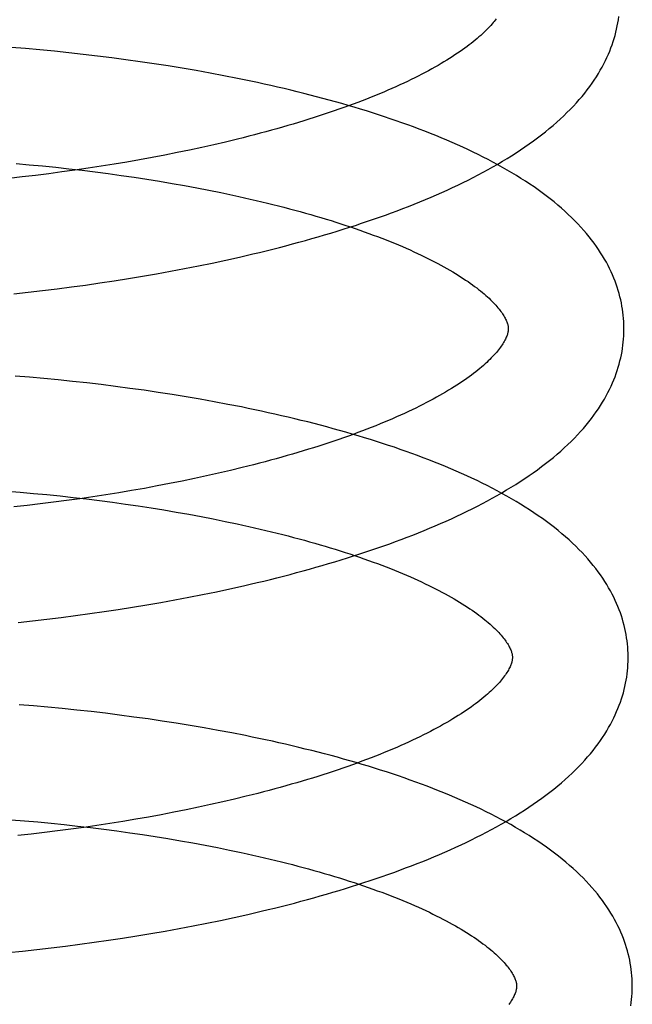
# Model space of a CAD drawing. Header units: inches. Extents: x 0 to 212, y 0 to 138.
# Tile 14 of 100: x 31.621 to 31.727, y 52.744 to 52.914. Entities that reach past the tile are written whole.
import ezdxf

# ---------------------------------------------------------------- set-up
doc = ezdxf.new("R2010")
doc.units = ezdxf.units.IN
doc.header["$LTSCALE"] = 11.6875
doc.header["$MEASUREMENT"] = 0
doc.linetypes.add('HIDDEN', pattern=[0.2, 0.1, -0.1])
doc.layers.add('DEFAULT_2', color=8, linetype='HIDDEN')

msp = doc.modelspace()

# ---------------------------------------------------------------- linework, layer by layer
at = {"layer": 'DEFAULT_2', "color": 8, "linetype": 'HIDDEN'}
for p, q in [((31.62205, 52.90869), (31.61957, 52.9089)), ((31.62454, 52.90847), (31.62205, 52.90869)), ((31.62703, 52.90823), (31.62454, 52.90847)), ((31.62951, 52.90797), (31.62703, 52.90823)), ((31.632, 52.9077), (31.62951, 52.90797)), ((31.63447, 52.90741), (31.632, 52.9077)), ((31.63694, 52.9071), (31.63447, 52.90741)), ((31.6394, 52.90678), (31.63694, 52.9071)), ((31.64186, 52.90644), (31.6394, 52.90678)), ((31.6443, 52.90608), (31.64186, 52.90644)), ((31.64673, 52.9057), (31.6443, 52.90608)), ((31.64915, 52.9053), (31.64673, 52.9057)), ((31.65156, 52.90489), (31.64915, 52.9053)), ((31.65394, 52.90446), (31.65156, 52.90489)), ((31.65632, 52.90402), (31.65394, 52.90446)), ((31.65867, 52.89305), (31.65664, 52.89256)), ((31.65251, 52.89162), (31.65041, 52.89117)), ((31.65459, 52.89209), (31.65251, 52.89162)), ((31.65664, 52.89256), (31.65459, 52.89209)), ((31.64177, 52.88949), (31.63957, 52.8891)), ((31.64396, 52.88989), (31.64177, 52.88949)), ((31.64613, 52.8903), (31.64396, 52.88989)), ((31.64828, 52.89073), (31.64613, 52.8903)), ((31.65041, 52.89117), (31.64828, 52.89073)), ((31.62041, 52.88885), (31.6227, 52.88864)), ((31.6227, 52.88864), (31.625, 52.88842)), ((31.625, 52.88842), (31.62728, 52.88819)), ((31.62728, 52.88819), (31.62956, 52.88794)), ((31.62956, 52.88794), (31.63184, 52.88767)), ((31.63286, 52.88803), (31.6306, 52.8877)), ((31.63511, 52.88837), (31.63286, 52.88803)), ((31.63735, 52.88873), (31.63511, 52.88837)), ((31.63957, 52.8891), (31.63735, 52.88873)), ((31.62149, 52.88653), (31.6192, 52.88627)), ((31.62378, 52.8868), (31.62149, 52.88653)), ((31.62606, 52.88708), (31.62378, 52.8868)), ((31.62833, 52.88738), (31.62606, 52.88708)), ((31.6306, 52.8877), (31.62833, 52.88738)), ((31.63184, 52.88767), (31.6341, 52.88739)), ((31.6341, 52.88739), (31.63635, 52.8871)), ((31.63635, 52.8871), (31.63859, 52.88679)), ((31.63859, 52.88679), (31.64081, 52.88647)), ((31.64081, 52.88647), (31.64302, 52.88613)), ((31.64302, 52.88613), (31.64521, 52.88577)), ((31.64521, 52.88577), (31.64738, 52.88541)), ((31.64738, 52.88541), (31.64953, 52.88503)), ((31.64953, 52.88503), (31.65165, 52.88463)), ((31.65165, 52.88463), (31.65375, 52.88423)), ((31.65375, 52.88423), (31.65583, 52.88381)), ((31.65668, 52.87215), (31.65902, 52.87267)), ((31.64954, 52.87068), (31.65194, 52.87115)), ((31.65194, 52.87115), (31.65432, 52.87164)), ((31.65432, 52.87164), (31.65668, 52.87215)), ((31.63983, 52.86896), (31.64228, 52.86936)), ((31.64228, 52.86936), (31.64471, 52.86979)), ((31.64471, 52.86979), (31.64713, 52.87022)), ((31.64713, 52.87022), (31.64954, 52.87068)), ((31.62749, 52.8672), (31.62997, 52.86751)), ((31.62997, 52.86751), (31.63244, 52.86785)), ((31.63244, 52.86785), (31.63491, 52.8682)), ((31.63491, 52.8682), (31.63738, 52.86857)), ((31.63738, 52.86857), (31.63983, 52.86896)), ((31.62004, 52.86634), (31.62253, 52.86661)), ((31.62253, 52.86661), (31.62501, 52.86689)), ((31.62501, 52.86689), (31.62749, 52.8672)), ((31.62272, 52.85191), (31.62023, 52.85211)), ((31.62521, 52.85168), (31.62272, 52.85191)), ((31.6277, 52.85144), (31.62521, 52.85168)), ((31.63019, 52.85119), (31.6277, 52.85144)), ((31.63267, 52.85092), (31.63019, 52.85119)), ((31.63515, 52.85063), (31.63267, 52.85092)), ((31.63762, 52.85032), (31.63515, 52.85063)), ((31.64008, 52.84999), (31.63762, 52.85032)), ((31.64254, 52.84965), (31.64008, 52.84999)), ((31.64498, 52.84929), (31.64254, 52.84965)), ((31.64741, 52.84891), (31.64498, 52.84929)), ((31.64983, 52.84852), (31.64741, 52.84891)), ((31.65224, 52.84811), (31.64983, 52.84852)), ((31.65463, 52.84768), (31.65224, 52.84811)), ((31.657, 52.84723), (31.65463, 52.84768)), ((31.65541, 52.83532), (31.65334, 52.83485)), ((31.65747, 52.8358), (31.65541, 52.83532)), ((31.65949, 52.83629), (31.65747, 52.8358)), ((31.64696, 52.83353), (31.64479, 52.83312)), ((31.64911, 52.83396), (31.64696, 52.83353)), ((31.65123, 52.8344), (31.64911, 52.83396)), ((31.65334, 52.83485), (31.65123, 52.8344)), ((31.61885, 52.83225), (31.62114, 52.83206)), ((31.62114, 52.83206), (31.62344, 52.83185)), ((31.62344, 52.83185), (31.62573, 52.83163)), ((31.62573, 52.83163), (31.62802, 52.8314)), ((31.63817, 52.83195), (31.63593, 52.83159)), ((31.64039, 52.83233), (31.63817, 52.83195)), ((31.6426, 52.83271), (31.64039, 52.83233)), ((31.64479, 52.83312), (31.6426, 52.83271)), ((31.62459, 52.83002), (31.62231, 52.82975)), ((31.62688, 52.8303), (31.62459, 52.83002)), ((31.62915, 52.8306), (31.62688, 52.8303)), ((31.62802, 52.8314), (31.6303, 52.83115)), ((31.63142, 52.83092), (31.62915, 52.8306)), ((31.6303, 52.83115), (31.63257, 52.83088)), ((31.63368, 52.83125), (31.63142, 52.83092)), ((31.63257, 52.83088), (31.63483, 52.8306)), ((31.63593, 52.83159), (31.63368, 52.83125)), ((31.63483, 52.8306), (31.63708, 52.83031)), ((31.63708, 52.83031), (31.63932, 52.83)), ((31.63932, 52.83), (31.64154, 52.82967)), ((31.62231, 52.82975), (31.62001, 52.82949)), ((31.64154, 52.82967), (31.64375, 52.82933)), ((31.64375, 52.82933), (31.64594, 52.82898)), ((31.64594, 52.82898), (31.64811, 52.82862)), ((31.64811, 52.82862), (31.65026, 52.82824)), ((31.65026, 52.82824), (31.65238, 52.82784)), ((31.65238, 52.82784), (31.65448, 52.82743)), ((31.65448, 52.82743), (31.65656, 52.82701)), ((31.65265, 52.81436), (31.65503, 52.81485)), ((31.65503, 52.81485), (31.65739, 52.81536)), ((31.65739, 52.81536), (31.65974, 52.81588)), ((31.64299, 52.81257), (31.64543, 52.81299)), ((31.64543, 52.81299), (31.64785, 52.81343)), ((31.64785, 52.81343), (31.65026, 52.81389)), ((31.65026, 52.81389), (31.65265, 52.81436)), ((31.63316, 52.81106), (31.63563, 52.81141)), ((31.63563, 52.81141), (31.63809, 52.81178)), ((31.63809, 52.81178), (31.64055, 52.81217)), ((31.64055, 52.81217), (31.64299, 52.81257)), ((31.62076, 52.80955), (31.62324, 52.80982)), ((31.62324, 52.80982), (31.62573, 52.8101)), ((31.62573, 52.8101), (31.62821, 52.8104)), ((31.62821, 52.8104), (31.63069, 52.81072)), ((31.63069, 52.81072), (31.63316, 52.81106)), ((31.62342, 52.79512), (31.62094, 52.79532)), ((31.62591, 52.79489), (31.62342, 52.79512)), ((31.6284, 52.79466), (31.62591, 52.79489)), ((31.63089, 52.7944), (31.6284, 52.79466)), ((31.63337, 52.79413), (31.63089, 52.7944)), ((31.63585, 52.79384), (31.63337, 52.79413)), ((31.63832, 52.79353), (31.63585, 52.79384)), ((31.64078, 52.7932), (31.63832, 52.79353)), ((31.64324, 52.79286), (31.64078, 52.7932)), ((31.64568, 52.7925), (31.64324, 52.79286)), ((31.64811, 52.79213), (31.64568, 52.7925)), ((31.65053, 52.79173), (31.64811, 52.79213)), ((31.65294, 52.79132), (31.65053, 52.79173)), ((31.65533, 52.79089), (31.65294, 52.79132)), ((31.6577, 52.79044), (31.65533, 52.79089)), ((31.65818, 52.77901), (31.65613, 52.77853)), ((31.66021, 52.7795), (31.65818, 52.77901)), ((31.65195, 52.77761), (31.64982, 52.77717)), ((31.65405, 52.77806), (31.65195, 52.77761)), ((31.65613, 52.77853), (31.65405, 52.77806)), ((31.64111, 52.77554), (31.63889, 52.77516)), ((31.64331, 52.77592), (31.64111, 52.77554)), ((31.6455, 52.77632), (31.64331, 52.77592)), ((31.64767, 52.77674), (31.6455, 52.77632)), ((31.64982, 52.77717), (31.64767, 52.77674)), ((31.61958, 52.77545), (31.62188, 52.77527)), ((31.62188, 52.77527), (31.62417, 52.77506)), ((31.62417, 52.77506), (31.62646, 52.77484)), ((31.62646, 52.77484), (31.62875, 52.7746)), ((31.62987, 52.77381), (31.62759, 52.77351)), ((31.62875, 52.7746), (31.63103, 52.77435)), ((31.63214, 52.77413), (31.62987, 52.77381)), ((31.63103, 52.77435), (31.6333, 52.77409)), ((31.6344, 52.77446), (31.63214, 52.77413)), ((31.6333, 52.77409), (31.63556, 52.77381)), ((31.63665, 52.7748), (31.6344, 52.77446)), ((31.63556, 52.77381), (31.63781, 52.77351)), ((31.63889, 52.77516), (31.63665, 52.7748)), ((31.62302, 52.77296), (31.62073, 52.7727)), ((31.62531, 52.77323), (31.62302, 52.77296)), ((31.62759, 52.77351), (31.62531, 52.77323)), ((31.63781, 52.77351), (31.64005, 52.7732)), ((31.64005, 52.7732), (31.64227, 52.77288)), ((31.64227, 52.77288), (31.64448, 52.77254)), ((31.64448, 52.77254), (31.64667, 52.77219)), ((31.64667, 52.77219), (31.64884, 52.77182)), ((31.64884, 52.77182), (31.65099, 52.77144)), ((31.65099, 52.77144), (31.65311, 52.77105)), ((31.65311, 52.77105), (31.65521, 52.77064)), ((31.65521, 52.77064), (31.65729, 52.77022)), ((31.65577, 52.75806), (31.65813, 52.75857)), ((31.65813, 52.75857), (31.66048, 52.75909)), ((31.64859, 52.75664), (31.651, 52.7571)), ((31.651, 52.7571), (31.65339, 52.75757)), ((31.65339, 52.75757), (31.65577, 52.75806)), ((31.63883, 52.75499), (31.64129, 52.75538)), ((31.64129, 52.75538), (31.64373, 52.75578)), ((31.64373, 52.75578), (31.64617, 52.75621)), ((31.64617, 52.75621), (31.64859, 52.75664)), ((31.62647, 52.75331), (31.62895, 52.75361)), ((31.62895, 52.75361), (31.63143, 52.75393)), ((31.63143, 52.75393), (31.6339, 52.75427)), ((31.6339, 52.75427), (31.63637, 52.75462)), ((31.63637, 52.75462), (31.63883, 52.75499)), ((31.61902, 52.75251), (31.6215, 52.75276)), ((31.6215, 52.75276), (31.62398, 52.75303)), ((31.62398, 52.75303), (31.62647, 52.75331))]:
    msp.add_line(p, q, dxfattribs=at)
for points in [[(31.70339, 52.91385), (31.70323, 52.91364), (31.70306, 52.91341), (31.70287, 52.91319), (31.70268, 52.91296), (31.70248, 52.91272), (31.70226, 52.91249), (31.70203, 52.91224), (31.70179, 52.912), (31.70154, 52.91175), (31.70128, 52.91149), (31.70101, 52.91123), (31.70072, 52.91097), (31.70042, 52.91071), (31.70011, 52.91044), (31.69978, 52.91017), (31.69945, 52.90989), (31.6991, 52.90961), (31.69873, 52.90933), (31.69836, 52.90905), (31.69797, 52.90876), (31.69756, 52.90847), (31.69715, 52.90818), (31.69672, 52.90789), (31.69628, 52.9076), (31.69582, 52.9073), (31.69536, 52.907), (31.69488, 52.9067), (31.69438, 52.9064), (31.69387, 52.9061), (31.69335, 52.9058), (31.69282, 52.90549), (31.69227, 52.90519), (31.69171, 52.90488), (31.69113, 52.90458), (31.69055, 52.90427), (31.68994, 52.90396), (31.68933, 52.90365), (31.68871, 52.90335), (31.68807, 52.90304), (31.68742, 52.90273), (31.68675, 52.90243), (31.68608, 52.90212), (31.68539, 52.90181), (31.68469, 52.90151), (31.68398, 52.9012), (31.68326, 52.9009), (31.68252, 52.9006), (31.68177, 52.9003), (31.68101, 52.89999), (31.68024, 52.89969), (31.67946, 52.8994), (31.67866, 52.8991), (31.67786, 52.8988), (31.67704, 52.89851), (31.67621, 52.89821), (31.67538, 52.89792), (31.67453, 52.89763), (31.67367, 52.89735), (31.6728, 52.89706), (31.67192, 52.89678), (31.67103, 52.8965), (31.67014, 52.89622), (31.66923, 52.89594), (31.66831, 52.89567), (31.66739, 52.89539), (31.66645, 52.89512), (31.66551, 52.89485), (31.66455, 52.89459), (31.66359, 52.89433), (31.66262, 52.89407), (31.66165, 52.89381), (31.66066, 52.89355), (31.65967, 52.8933), (31.65867, 52.89305)], [(31.65902, 52.87267), (31.66019, 52.87294), (31.66134, 52.87321), (31.6625, 52.87349), (31.66365, 52.87377), (31.66479, 52.87406), (31.66593, 52.87435), (31.66706, 52.87464), (31.66819, 52.87494), (31.66931, 52.87524), (31.67042, 52.87555), (31.67153, 52.87586), (31.67263, 52.87618), (31.67372, 52.8765), (31.67481, 52.87682), (31.67589, 52.87715), (31.67696, 52.87748), (31.67803, 52.87782), (31.67909, 52.87816), (31.68014, 52.87851), (31.68118, 52.87886), (31.68222, 52.87921), (31.68325, 52.87957), (31.68427, 52.87994), (31.68528, 52.88031), (31.68629, 52.88068), (31.68728, 52.88106), (31.68827, 52.88144), (31.68925, 52.88183), (31.69022, 52.88222), (31.69119, 52.88262), (31.69214, 52.88303), (31.69309, 52.88343), (31.69402, 52.88385), (31.69495, 52.88426), (31.69586, 52.88469), (31.69677, 52.88512), (31.69767, 52.88555), (31.69856, 52.88599), (31.69943, 52.88643), (31.7003, 52.88688), (31.70116, 52.88734), (31.702, 52.8878), (31.70284, 52.88827), (31.70366, 52.88874), (31.70448, 52.88922), (31.70528, 52.8897), (31.70607, 52.89019), (31.70685, 52.89069), (31.70761, 52.89119), (31.70837, 52.8917), (31.70911, 52.89222), (31.70983, 52.89274), (31.71054, 52.89326), (31.71124, 52.89379), (31.71192, 52.89433), (31.71258, 52.89487), (31.71323, 52.89542), (31.71386, 52.89596), (31.71447, 52.89652), (31.71507, 52.89707), (31.71564, 52.89763), (31.7162, 52.89819), (31.71674, 52.89875), (31.71726, 52.89932), (31.71776, 52.89988), (31.71824, 52.90045), (31.7187, 52.90102), (31.71915, 52.90158), (31.71957, 52.90215), (31.71997, 52.90271), (31.72036, 52.90327), (31.72072, 52.90384), (31.72107, 52.9044), (31.7214, 52.90495), (31.72171, 52.90551), (31.722, 52.90606), (31.72228, 52.90662), (31.72254, 52.90717), (31.72279, 52.90772), (31.72302, 52.90827), (31.72323, 52.90882), (31.72343, 52.90936), (31.72362, 52.90991), (31.72379, 52.91045), (31.72394, 52.91099), (31.72408, 52.91153), (31.72421, 52.91207), (31.72433, 52.91261), (31.72443, 52.91315), (31.72452, 52.91369), (31.72459, 52.91423)], [(31.72549, 52.86056), (31.72548, 52.86101), (31.72545, 52.86155), (31.72542, 52.86208), (31.72537, 52.86262), (31.72531, 52.86315), (31.72523, 52.86369), (31.72514, 52.86422), (31.72504, 52.86476), (31.72492, 52.8653), (31.7248, 52.86583), (31.72465, 52.86637), (31.7245, 52.86691), (31.72433, 52.86745), (31.72414, 52.86798), (31.72395, 52.86852), (31.72373, 52.86906), (31.72351, 52.8696), (31.72326, 52.87015), (31.723, 52.87069), (31.72273, 52.87123), (31.72244, 52.87178), (31.72213, 52.87233), (31.7218, 52.87288), (31.72146, 52.87343), (31.7211, 52.87398), (31.72072, 52.87453), (31.72032, 52.87508), (31.7199, 52.87563), (31.71947, 52.87619), (31.71901, 52.87674), (31.71854, 52.87729), (31.71804, 52.87785), (31.71753, 52.8784), (31.71699, 52.87895), (31.71644, 52.8795), (31.71587, 52.88005), (31.71528, 52.88059), (31.71467, 52.88113), (31.71404, 52.88167), (31.7134, 52.8822), (31.71274, 52.88273), (31.71206, 52.88325), (31.71137, 52.88377), (31.71066, 52.88428), (31.70994, 52.88479), (31.7092, 52.88529), (31.70845, 52.88578), (31.70769, 52.88627), (31.70691, 52.88675), (31.70612, 52.88723), (31.70532, 52.8877), (31.70451, 52.88817), (31.70368, 52.88862), (31.70285, 52.88907), (31.702, 52.88952), (31.70114, 52.88996), (31.70027, 52.89039), (31.6994, 52.89082), (31.69851, 52.89124), (31.69761, 52.89166), (31.6967, 52.89207), (31.69579, 52.89247), (31.69486, 52.89287), (31.69392, 52.89327), (31.69298, 52.89366), (31.69202, 52.89404), (31.69106, 52.89442), (31.69009, 52.89479), (31.6891, 52.89516), (31.68812, 52.89553), (31.68712, 52.89588), (31.68611, 52.89624), (31.6851, 52.89658), (31.68408, 52.89693), (31.68305, 52.89727), (31.68202, 52.8976), (31.68097, 52.89793), (31.67992, 52.89825), (31.67886, 52.89857), (31.67779, 52.89889), (31.67672, 52.8992), (31.67564, 52.8995), (31.67455, 52.89981), (31.67346, 52.9001), (31.67236, 52.90039), (31.67125, 52.90068), (31.67013, 52.90096), (31.66901, 52.90124), (31.66789, 52.90152), (31.66675, 52.90179), (31.66562, 52.90205), (31.66447, 52.90231), (31.66332, 52.90257), (31.66217, 52.90282), (31.66101, 52.90307), (31.65984, 52.90331), (31.65867, 52.90355), (31.65632, 52.90402)], [(31.65583, 52.88381), (31.65788, 52.88338), (31.65889, 52.88315), (31.6599, 52.88293), (31.6609, 52.8827), (31.66189, 52.88247), (31.66287, 52.88224), (31.66385, 52.88201), (31.66482, 52.88177), (31.66577, 52.88153), (31.66672, 52.88128), (31.66766, 52.88103), (31.6686, 52.88079), (31.66952, 52.88053), (31.67043, 52.88028), (31.67134, 52.88002), (31.67223, 52.87976), (31.67312, 52.8795), (31.67399, 52.87924), (31.67486, 52.87897), (31.67571, 52.8787), (31.67656, 52.87843), (31.67739, 52.87816), (31.67821, 52.87789), (31.67902, 52.87761), (31.67982, 52.87733), (31.68061, 52.87705), (31.68139, 52.87677), (31.68216, 52.87649), (31.68291, 52.87621), (31.68365, 52.87592), (31.68439, 52.87564), (31.6851, 52.87535), (31.68581, 52.87506), (31.6865, 52.87478), (31.68719, 52.87449), (31.68786, 52.8742), (31.68851, 52.87391), (31.68916, 52.87361), (31.68979, 52.87332), (31.69041, 52.87303), (31.69101, 52.87274), (31.69161, 52.87245), (31.69219, 52.87215), (31.69276, 52.87186), (31.69331, 52.87157), (31.69385, 52.87128), (31.69438, 52.87099), (31.69489, 52.8707), (31.69539, 52.87042), (31.69588, 52.87013), (31.69635, 52.86984), (31.69681, 52.86956), (31.69726, 52.86928), (31.6977, 52.86899), (31.69812, 52.86871), (31.69853, 52.86844), (31.69892, 52.86816), (31.6993, 52.86789), (31.69967, 52.86761), (31.70003, 52.86735), (31.70037, 52.86708), (31.7007, 52.86682), (31.70102, 52.86656), (31.70132, 52.8663), (31.70161, 52.86604), (31.70189, 52.86579), (31.70216, 52.86555), (31.70242, 52.8653), (31.70266, 52.86506), (31.7029, 52.86482), (31.70312, 52.86459), (31.70332, 52.86436), (31.70352, 52.86414), (31.70371, 52.86392), (31.70389, 52.8637), (31.70405, 52.86349), (31.70421, 52.86329), (31.70435, 52.86308), (31.70449, 52.86288), (31.70461, 52.86269), (31.70473, 52.8625), (31.70484, 52.86231), (31.70494, 52.86213), (31.70503, 52.86195), (31.70511, 52.86178), (31.70518, 52.86161), (31.70525, 52.86146), (31.7053, 52.8613), (31.70535, 52.86116), (31.70539, 52.86102), (31.70542, 52.86089), (31.70545, 52.86077), (31.70546, 52.86065), (31.70548, 52.86053), (31.70549, 52.86041), (31.70549, 52.86031)], [(31.65974, 52.81588), (31.6609, 52.81615), (31.66206, 52.81642), (31.66322, 52.8167), (31.66437, 52.81698), (31.66551, 52.81727), (31.66665, 52.81756), (31.66778, 52.81785), (31.6689, 52.81815), (31.67002, 52.81845), (31.67114, 52.81876), (31.67224, 52.81907), (31.67335, 52.81938), (31.67444, 52.8197), (31.67553, 52.82003), (31.67661, 52.82036), (31.67768, 52.82069), (31.67875, 52.82103), (31.67981, 52.82137), (31.68086, 52.82172), (31.6819, 52.82207), (31.68294, 52.82242), (31.68397, 52.82278), (31.68499, 52.82315), (31.686, 52.82352), (31.687, 52.82389), (31.688, 52.82427), (31.68899, 52.82465), (31.68997, 52.82504), (31.69094, 52.82543), (31.6919, 52.82583), (31.69286, 52.82623), (31.6938, 52.82664), (31.69474, 52.82705), (31.69566, 52.82747), (31.69658, 52.82789), (31.69749, 52.82832), (31.69839, 52.82876), (31.69927, 52.8292), (31.70015, 52.82964), (31.70102, 52.83009), (31.70188, 52.83055), (31.70272, 52.83101), (31.70356, 52.83147), (31.70438, 52.83195), (31.7052, 52.83243), (31.706, 52.83291), (31.70679, 52.8334), (31.70756, 52.8339), (31.70833, 52.8344), (31.70908, 52.83491), (31.70982, 52.83542), (31.71054, 52.83594), (31.71125, 52.83646), (31.71195, 52.83699), (31.71262, 52.83753), (31.71329, 52.83807), (31.71393, 52.83861), (31.71456, 52.83916), (31.71518, 52.83971), (31.71577, 52.84027), (31.71635, 52.84082), (31.71691, 52.84139), (31.71745, 52.84195), (31.71797, 52.84252), (31.71847, 52.84308), (31.71895, 52.84365), (31.71942, 52.84421), (31.71986, 52.84478), (31.72028, 52.84534), (31.72068, 52.84591), (31.72107, 52.84647), (31.72143, 52.84703), (31.72178, 52.84759), (31.72211, 52.84815), (31.72242, 52.84871), (31.72272, 52.84926), (31.723, 52.84982), (31.72326, 52.85037), (31.7235, 52.85092), (31.72373, 52.85147), (31.72395, 52.85201), (31.72415, 52.85256), (31.72433, 52.8531), (31.7245, 52.85365), (31.72466, 52.85419), (31.7248, 52.85473), (31.72493, 52.85527), (31.72505, 52.85581), (31.72515, 52.85635), (31.72523, 52.85689), (31.72531, 52.85743), (31.72537, 52.85797), (31.72542, 52.85851), (31.72546, 52.85904), (31.72548, 52.85958), (31.72549, 52.86012), (31.72549, 52.86056)], [(31.70549, 52.86031), (31.70549, 52.8602), (31.70548, 52.86009), (31.70547, 52.85997), (31.70546, 52.85985), (31.70544, 52.85972), (31.70541, 52.85959), (31.70537, 52.85945), (31.70533, 52.85931), (31.70528, 52.85916), (31.70522, 52.859), (31.70515, 52.85883), (31.70507, 52.85866), (31.70499, 52.85848), (31.70489, 52.85829), (31.70479, 52.8581), (31.70468, 52.85791), (31.70455, 52.85771), (31.70442, 52.85751), (31.70428, 52.8573), (31.70413, 52.85709), (31.70397, 52.85688), (31.7038, 52.85666), (31.70362, 52.85643), (31.70343, 52.8562), (31.70323, 52.85597), (31.70301, 52.85573), (31.70279, 52.85549), (31.70255, 52.85524), (31.7023, 52.85499), (31.70204, 52.85474), (31.70176, 52.85448), (31.70148, 52.85422), (31.70118, 52.85395), (31.70087, 52.85368), (31.70055, 52.85341), (31.70021, 52.85314), (31.69986, 52.85286), (31.6995, 52.85258), (31.69913, 52.85229), (31.69874, 52.85201), (31.69834, 52.85172), (31.69792, 52.85143), (31.69749, 52.85114), (31.69705, 52.85084), (31.6966, 52.85055), (31.69613, 52.85025), (31.69566, 52.84995), (31.69516, 52.84965), (31.69466, 52.84935), (31.69414, 52.84905), (31.6936, 52.84874), (31.69306, 52.84844), (31.6925, 52.84813), (31.69192, 52.84782), (31.69134, 52.84752), (31.69074, 52.84721), (31.69013, 52.8469), (31.6895, 52.84659), (31.68887, 52.84629), (31.68822, 52.84598), (31.68755, 52.84567), (31.68688, 52.84537), (31.68619, 52.84506), (31.68549, 52.84475), (31.68478, 52.84445), (31.68406, 52.84414), (31.68333, 52.84384), (31.68258, 52.84354), (31.68182, 52.84324), (31.68105, 52.84294), (31.68027, 52.84264), (31.67947, 52.84234), (31.67867, 52.84204), (31.67785, 52.84175), (31.67703, 52.84146), (31.67619, 52.84116), (31.67534, 52.84088), (31.67449, 52.84059), (31.67362, 52.8403), (31.67274, 52.84002), (31.67185, 52.83974), (31.67095, 52.83946), (31.67005, 52.83918), (31.66913, 52.8389), (31.66821, 52.83863), (31.66727, 52.83836), (31.66633, 52.83809), (31.66538, 52.83783), (31.66441, 52.83756), (31.66345, 52.8373), (31.66247, 52.83704), (31.66148, 52.83679), (31.66049, 52.83654), (31.65949, 52.83629)], [(31.72621, 52.80377), (31.7262, 52.80422), (31.72617, 52.80476), (31.72614, 52.80529), (31.72609, 52.80583), (31.72603, 52.80636), (31.72595, 52.8069), (31.72586, 52.80744), (31.72576, 52.80797), (31.72564, 52.80851), (31.72552, 52.80904), (31.72537, 52.80958), (31.72522, 52.81012), (31.72505, 52.81066), (31.72486, 52.8112), (31.72467, 52.81174), (31.72445, 52.81228), (31.72422, 52.81282), (31.72398, 52.81336), (31.72372, 52.8139), (31.72345, 52.81445), (31.72315, 52.81499), (31.72284, 52.81554), (31.72252, 52.81609), (31.72217, 52.81664), (31.72181, 52.81719), (31.72143, 52.81774), (31.72103, 52.8183), (31.72062, 52.81885), (31.72018, 52.8194), (31.71973, 52.81996), (31.71925, 52.82051), (31.71876, 52.82106), (31.71824, 52.82161), (31.71771, 52.82216), (31.71716, 52.82271), (31.71659, 52.82326), (31.716, 52.8238), (31.71539, 52.82434), (31.71476, 52.82488), (31.71412, 52.82541), (31.71346, 52.82594), (31.71278, 52.82646), (31.71209, 52.82698), (31.71138, 52.82749), (31.71066, 52.82799), (31.70992, 52.8285), (31.70917, 52.82899), (31.70841, 52.82948), (31.70763, 52.82996), (31.70684, 52.83044), (31.70603, 52.83091), (31.70522, 52.83138), (31.70439, 52.83184), (31.70355, 52.83229), (31.70271, 52.83274), (31.70185, 52.83318), (31.70098, 52.83361), (31.7001, 52.83404), (31.69921, 52.83446), (31.69832, 52.83487), (31.69741, 52.83529), (31.69649, 52.83569), (31.69556, 52.83609), (31.69463, 52.83648), (31.69368, 52.83687), (31.69273, 52.83726), (31.69176, 52.83764), (31.69079, 52.83801), (31.68981, 52.83838), (31.68882, 52.83874), (31.68782, 52.8391), (31.68682, 52.83945), (31.6858, 52.8398), (31.68478, 52.84014), (31.68375, 52.84048), (31.68271, 52.84082), (31.68167, 52.84114), (31.68062, 52.84147), (31.67956, 52.84179), (31.67849, 52.8421), (31.67742, 52.84241), (31.67633, 52.84272), (31.67525, 52.84302), (31.67415, 52.84332), (31.67305, 52.84361), (31.67194, 52.8439), (31.67083, 52.84418), (31.6697, 52.84446), (31.66858, 52.84473), (31.66744, 52.845), (31.66631, 52.84527), (31.66516, 52.84553), (31.66401, 52.84579), (31.66285, 52.84604), (31.66169, 52.84629), (31.66053, 52.84653), (31.65936, 52.84677), (31.657, 52.84723)], [(31.65656, 52.82701), (31.65861, 52.82658), (31.65962, 52.82636), (31.66063, 52.82614), (31.66163, 52.82591), (31.66262, 52.82568), (31.6636, 52.82545), (31.66458, 52.82521), (31.66554, 52.82497), (31.6665, 52.82473), (31.66745, 52.82449), (31.66839, 52.82424), (31.66932, 52.82399), (31.67025, 52.82374), (31.67116, 52.82349), (31.67207, 52.82323), (31.67296, 52.82297), (31.67384, 52.82271), (31.67472, 52.82244), (31.67558, 52.82218), (31.67644, 52.82191), (31.67728, 52.82164), (31.67811, 52.82137), (31.67894, 52.82109), (31.67975, 52.82082), (31.68055, 52.82054), (31.68134, 52.82026), (31.68212, 52.81998), (31.68288, 52.8197), (31.68364, 52.81942), (31.68438, 52.81913), (31.68511, 52.81885), (31.68583, 52.81856), (31.68653, 52.81827), (31.68723, 52.81798), (31.68791, 52.81769), (31.68858, 52.8174), (31.68924, 52.81711), (31.68988, 52.81682), (31.69051, 52.81653), (31.69113, 52.81624), (31.69174, 52.81595), (31.69233, 52.81565), (31.69291, 52.81536), (31.69348, 52.81507), (31.69403, 52.81478), (31.69458, 52.81449), (31.6951, 52.8142), (31.69562, 52.81391), (31.69612, 52.81362), (31.6966, 52.81334), (31.69708, 52.81305), (31.69754, 52.81277), (31.69798, 52.81248), (31.69842, 52.8122), (31.69884, 52.81192), (31.69925, 52.81164), (31.69964, 52.81137), (31.70003, 52.81109), (31.70039, 52.81082), (31.70075, 52.81055), (31.70109, 52.81029), (31.70142, 52.81002), (31.70174, 52.80976), (31.70204, 52.80951), (31.70234, 52.80925), (31.70262, 52.809), (31.70288, 52.80875), (31.70314, 52.80851), (31.70338, 52.80827), (31.70362, 52.80803), (31.70384, 52.8078), (31.70405, 52.80757), (31.70424, 52.80735), (31.70443, 52.80713), (31.70461, 52.80691), (31.70477, 52.8067), (31.70493, 52.80649), (31.70507, 52.80629), (31.70521, 52.80609), (31.70533, 52.8059), (31.70545, 52.80571), (31.70556, 52.80552), (31.70566, 52.80534), (31.70575, 52.80516), (31.70583, 52.80499), (31.70591, 52.80482), (31.70597, 52.80466), (31.70602, 52.80451), (31.70607, 52.80437), (31.70611, 52.80423), (31.70614, 52.8041), (31.70617, 52.80397), (31.70618, 52.80385), (31.7062, 52.80374), (31.70621, 52.80362), (31.70621, 52.80352)], [(31.70621, 52.80352), (31.70621, 52.80341), (31.7062, 52.8033), (31.70619, 52.80318), (31.70618, 52.80306), (31.70616, 52.80293), (31.70613, 52.8028), (31.70609, 52.80266), (31.70605, 52.80252), (31.706, 52.80236), (31.70594, 52.8022), (31.70587, 52.80204), (31.70579, 52.80186), (31.70571, 52.80168), (31.70561, 52.8015), (31.70551, 52.80131), (31.7054, 52.80112), (31.70527, 52.80092), (31.70514, 52.80072), (31.705, 52.80051), (31.70485, 52.8003), (31.70469, 52.80008), (31.70452, 52.79987), (31.70434, 52.79964), (31.70415, 52.79941), (31.70395, 52.79918), (31.70373, 52.79894), (31.70351, 52.7987), (31.70327, 52.79845), (31.70302, 52.7982), (31.70276, 52.79794), (31.70248, 52.79769), (31.7022, 52.79743), (31.7019, 52.79716), (31.70159, 52.79689), (31.70127, 52.79662), (31.70093, 52.79635), (31.70058, 52.79607), (31.70022, 52.79579), (31.69985, 52.7955), (31.69946, 52.79522), (31.69906, 52.79493), (31.69864, 52.79464), (31.69821, 52.79435), (31.69777, 52.79405), (31.69732, 52.79376), (31.69685, 52.79346), (31.69638, 52.79316), (31.69588, 52.79286), (31.69538, 52.79256), (31.69486, 52.79225), (31.69432, 52.79195), (31.69378, 52.79164), (31.69322, 52.79134), (31.69264, 52.79103), (31.69206, 52.79072), (31.69146, 52.79042), (31.69085, 52.79011), (31.69022, 52.7898), (31.68959, 52.78949), (31.68894, 52.78919), (31.68827, 52.78888), (31.6876, 52.78857), (31.68691, 52.78827), (31.68621, 52.78796), (31.6855, 52.78766), (31.68478, 52.78735), (31.68404, 52.78705), (31.6833, 52.78675), (31.68254, 52.78645), (31.68177, 52.78615), (31.68099, 52.78585), (31.68019, 52.78555), (31.67939, 52.78525), (31.67857, 52.78496), (31.67775, 52.78466), (31.67691, 52.78437), (31.67606, 52.78408), (31.6752, 52.7838), (31.67434, 52.78351), (31.67346, 52.78323), (31.67257, 52.78294), (31.67167, 52.78266), (31.67077, 52.78239), (31.66985, 52.78211), (31.66892, 52.78184), (31.66799, 52.78157), (31.66705, 52.7813), (31.66609, 52.78103), (31.66513, 52.78077), (31.66416, 52.78051), (31.66319, 52.78025), (31.6622, 52.78), (31.66121, 52.77975), (31.66021, 52.7795)], [(31.66048, 52.75909), (31.66164, 52.75936), (31.6628, 52.75964), (31.66396, 52.75991), (31.6651, 52.76019), (31.66625, 52.76048), (31.66739, 52.76077), (31.66852, 52.76106), (31.66964, 52.76136), (31.67076, 52.76166), (31.67188, 52.76197), (31.67298, 52.76228), (31.67408, 52.7626), (31.67518, 52.76292), (31.67627, 52.76324), (31.67735, 52.76357), (31.67842, 52.76391), (31.67949, 52.76424), (31.68054, 52.76458), (31.6816, 52.76493), (31.68264, 52.76528), (31.68368, 52.76564), (31.6847, 52.766), (31.68573, 52.76636), (31.68674, 52.76673), (31.68774, 52.76711), (31.68874, 52.76748), (31.68973, 52.76787), (31.69071, 52.76826), (31.69168, 52.76865), (31.69264, 52.76905), (31.69359, 52.76945), (31.69454, 52.76986), (31.69547, 52.77027), (31.6964, 52.77069), (31.69732, 52.77111), (31.69822, 52.77154), (31.69912, 52.77197), (31.70001, 52.77241), (31.70089, 52.77286), (31.70175, 52.77331), (31.70261, 52.77376), (31.70346, 52.77422), (31.70429, 52.77469), (31.70512, 52.77516), (31.70593, 52.77564), (31.70673, 52.77613), (31.70752, 52.77662), (31.7083, 52.77711), (31.70906, 52.77762), (31.70982, 52.77813), (31.71055, 52.77864), (31.71128, 52.77916), (31.71199, 52.77968), (31.71268, 52.78021), (31.71336, 52.78075), (31.71403, 52.78129), (31.71467, 52.78184), (31.7153, 52.78238), (31.71592, 52.78294), (31.71651, 52.78349), (31.71709, 52.78405), (31.71764, 52.78461), (31.71818, 52.78517), (31.7187, 52.78573), (31.7192, 52.7863), (31.71968, 52.78686), (31.72014, 52.78743), (31.72058, 52.78799), (31.721, 52.78856), (31.72141, 52.78912), (31.72179, 52.78968), (31.72216, 52.79025), (31.7225, 52.79081), (31.72283, 52.79136), (31.72314, 52.79192), (31.72344, 52.79247), (31.72372, 52.79303), (31.72398, 52.79358), (31.72422, 52.79413), (31.72445, 52.79468), (31.72467, 52.79523), (31.72487, 52.79577), (31.72505, 52.79632), (31.72522, 52.79686), (31.72538, 52.7974), (31.72552, 52.79794), (31.72565, 52.79848), (31.72577, 52.79902), (31.72587, 52.79956), (31.72596, 52.8001), (31.72603, 52.80064), (31.72609, 52.80118), (31.72614, 52.80172), (31.72618, 52.80225), (31.7262, 52.80279), (31.72621, 52.80333), (31.72621, 52.80377)], [(31.72693, 52.74698), (31.72692, 52.74743), (31.72689, 52.74797), (31.72686, 52.7485), (31.72681, 52.74904), (31.72675, 52.74958), (31.72667, 52.75011), (31.72658, 52.75065), (31.72648, 52.75119), (31.72636, 52.75172), (31.72623, 52.75226), (31.72609, 52.7528), (31.72594, 52.75333), (31.72577, 52.75387), (31.72558, 52.75441), (31.72538, 52.75495), (31.72517, 52.75549), (31.72494, 52.75604), (31.7247, 52.75658), (31.72444, 52.75712), (31.72416, 52.75767), (31.72387, 52.75821), (31.72356, 52.75876), (31.72323, 52.75931), (31.72289, 52.75986), (31.72253, 52.76041), (31.72215, 52.76096), (31.72175, 52.76151), (31.72133, 52.76207), (31.72089, 52.76262), (31.72044, 52.76317), (31.71996, 52.76373), (31.71947, 52.76428), (31.71895, 52.76484), (31.71841, 52.76539), (31.71786, 52.76594), (31.71729, 52.76648), (31.71669, 52.76703), (31.71608, 52.76757), (31.71546, 52.76811), (31.71481, 52.76864), (31.71415, 52.76916), (31.71348, 52.76969), (31.71278, 52.7702), (31.71208, 52.77072), (31.71135, 52.77122), (31.71062, 52.77172), (31.70987, 52.77222), (31.7091, 52.7727), (31.70832, 52.77319), (31.70753, 52.77366), (31.70673, 52.77413), (31.70592, 52.7746), (31.70509, 52.77506), (31.70426, 52.77551), (31.70341, 52.77595), (31.70255, 52.77639), (31.70168, 52.77683), (31.70081, 52.77725), (31.69992, 52.77768), (31.69902, 52.77809), (31.69811, 52.7785), (31.69719, 52.77891), (31.69626, 52.77931), (31.69533, 52.7797), (31.69438, 52.78009), (31.69343, 52.78047), (31.69246, 52.78085), (31.69149, 52.78123), (31.69051, 52.78159), (31.68952, 52.78196), (31.68852, 52.78231), (31.68752, 52.78267), (31.6865, 52.78302), (31.68548, 52.78336), (31.68445, 52.7837), (31.68341, 52.78403), (31.68237, 52.78436), (31.68132, 52.78468), (31.68026, 52.785), (31.67919, 52.78532), (31.67812, 52.78563), (31.67703, 52.78593), (31.67595, 52.78624), (31.67485, 52.78653), (31.67375, 52.78682), (31.67264, 52.78711), (31.67153, 52.78739), (31.6704, 52.78767), (31.66928, 52.78795), (31.66814, 52.78822), (31.66701, 52.78848), (31.66586, 52.78874), (31.66471, 52.789), (31.66355, 52.78925), (31.66239, 52.7895), (31.66123, 52.78974), (31.66006, 52.78998), (31.6577, 52.79044)], [(31.65729, 52.77022), (31.65934, 52.76979), (31.66035, 52.76957), (31.66136, 52.76934), (31.66236, 52.76912), (31.66335, 52.76889), (31.66433, 52.76865), (31.6653, 52.76842), (31.66627, 52.76818), (31.66723, 52.76794), (31.66818, 52.76769), (31.66912, 52.76745), (31.67005, 52.7672), (31.67097, 52.76695), (31.67189, 52.76669), (31.67279, 52.76644), (31.67369, 52.76618), (31.67457, 52.76592), (31.67545, 52.76565), (31.67631, 52.76539), (31.67716, 52.76512), (31.67801, 52.76485), (31.67884, 52.76458), (31.67966, 52.7643), (31.68047, 52.76403), (31.68128, 52.76375), (31.68206, 52.76347), (31.68284, 52.76319), (31.68361, 52.76291), (31.68436, 52.76262), (31.6851, 52.76234), (31.68583, 52.76205), (31.68655, 52.76177), (31.68726, 52.76148), (31.68795, 52.76119), (31.68863, 52.7609), (31.6893, 52.76061), (31.68996, 52.76032), (31.6906, 52.76003), (31.69124, 52.75974), (31.69185, 52.75945), (31.69246, 52.75915), (31.69305, 52.75886), (31.69364, 52.75857), (31.6942, 52.75828), (31.69476, 52.75799), (31.6953, 52.7577), (31.69582, 52.75741), (31.69634, 52.75712), (31.69684, 52.75683), (31.69732, 52.75654), (31.6978, 52.75626), (31.69826, 52.75597), (31.69871, 52.75569), (31.69914, 52.75541), (31.69956, 52.75513), (31.69997, 52.75485), (31.70036, 52.75458), (31.70075, 52.7543), (31.70112, 52.75403), (31.70147, 52.75376), (31.70181, 52.75349), (31.70214, 52.75323), (31.70246, 52.75297), (31.70277, 52.75271), (31.70306, 52.75246), (31.70334, 52.75221), (31.7036, 52.75196), (31.70386, 52.75172), (31.7041, 52.75148), (31.70434, 52.75124), (31.70456, 52.75101), (31.70477, 52.75078), (31.70496, 52.75055), (31.70515, 52.75033), (31.70533, 52.75012), (31.70549, 52.74991), (31.70565, 52.7497), (31.70579, 52.7495), (31.70593, 52.7493), (31.70605, 52.74911), (31.70617, 52.74891), (31.70628, 52.74873), (31.70638, 52.74855), (31.70647, 52.74837), (31.70655, 52.7482), (31.70663, 52.74803), (31.70669, 52.74787), (31.70674, 52.74772), (31.70679, 52.74758), (31.70683, 52.74744), (31.70686, 52.74731), (31.70689, 52.74718), (31.7069, 52.74706), (31.70692, 52.74695), (31.70693, 52.74683), (31.70693, 52.74673)], [(31.70693, 52.74673), (31.70693, 52.74662), (31.70692, 52.74651), (31.70691, 52.74639), (31.7069, 52.74627), (31.70688, 52.74614), (31.70685, 52.74601), (31.70681, 52.74587), (31.70677, 52.74573), (31.70672, 52.74557), (31.70666, 52.74541), (31.70659, 52.74525), (31.70651, 52.74507), (31.70643, 52.74489), (31.70633, 52.74471), (31.70623, 52.74452), (31.70612, 52.74433), (31.70599, 52.74413), (31.70586, 52.74393), (31.70572, 52.74372), (31.70557, 52.74351)], [(31.72668, 52.74332), (31.72675, 52.74385), (31.72681, 52.74439), (31.72686, 52.74493), (31.7269, 52.74546), (31.72692, 52.746), (31.72693, 52.74653), (31.72693, 52.74698)]]:
    msp.add_lwpolyline(points, dxfattribs=at)

doc.saveas('drawing.dxf')
